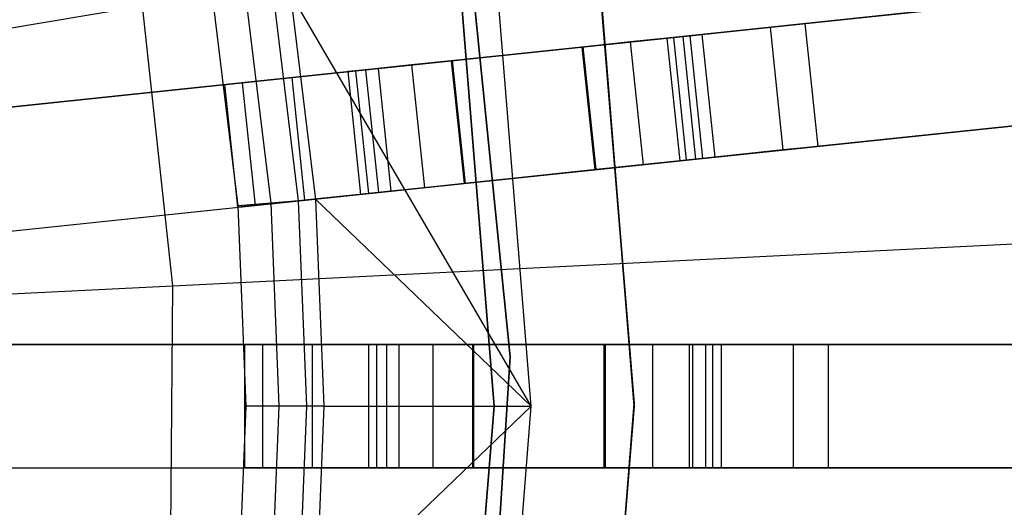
# Model space of a CAD drawing. Extents: x 0.4 to 55.5, y 0.4 to 55.5.
# Tile 82 of 103: x 30.7 to 31.9, y 27.8 to 28.4. Entities that reach past the tile are written whole.
import ezdxf

# ---------------------------------------------------------------- set-up
doc = ezdxf.new("R2010")
doc.units = 0
doc.header["$LTSCALE"] = 2.54
doc.layers.get('0').update_dxf_attribs({"color": 13, "linetype": 'CONTINUOUS'})

# ---------------------------------------------------------------- blocks, each defined once
blk = doc.blocks.new('M_STL')
at = {"color": 0}
for p, q in [((31.4706, 28.3713, 31.6372), (34.5317, 28.693, 31.3602)), ((31.4706, 28.3713, 31.6372), (34.5317, 28.693, 31.3602)), ((34.5695, 28.697, 31.2044), (31.5057, 28.375, 31.4851)), ((34.5695, 28.697, 31.2044), (31.5057, 28.375, 31.4851)), ((31.4863, 28.2221, 31.6372), (34.5473, 28.5438, 31.3602)), ((31.4863, 28.2221, 31.6372), (34.5473, 28.5438, 31.3602)), ((31.5213, 28.2258, 31.4851), (34.5852, 28.5478, 31.2044)), ((31.5213, 28.2258, 31.4851), (34.5852, 28.5478, 31.2044)), ((31.2169, 28.5335, 10.5551), (31.2725, 27.983, 10.5551)), ((31.2725, 27.983, 9.9551), (31.2169, 28.5335, 9.9551)), ((31.2725, 27.983, 9.9551), (31.2169, 28.5335, 9.9551)), ((31.2169, 28.5335, 10.5551), (31.2725, 27.983, 10.5551)), ((31.423, 27.9264, 10.5551), (31.3771, 28.4878, 10.5551)), ((31.3771, 28.4878, 9.9551), (31.423, 27.9264, 9.9551)), ((31.423, 27.9264, 10.5551), (31.3771, 28.4878, 10.5551)), ((31.3771, 28.4878, 9.9551), (31.423, 27.9264, 9.9551)), ((31.3777, 28.4844, 10.7551), (31.423, 27.923, 10.7551)), ((31.423, 27.923, 10.5551), (31.3777, 28.4844, 10.5551)), ((31.3777, 28.4844, 10.7551), (31.423, 27.923, 10.7551)), ((31.423, 27.923, 10.5551), (31.3777, 28.4844, 10.5551)), ((31.298, 27.923, 31.7191), (31.2543, 28.4644, 31.7191)), ((31.298, 27.923, 31.7191), (31.2543, 28.4644, 31.7191)), ((31.2099, 28.4572, 10.2551), (31.253, 27.923, 10.2551)), ((31.253, 27.923, 10.1551), (31.2099, 28.4572, 10.1551)), ((31.253, 27.923, 10.1551), (31.2099, 28.4572, 10.1551)), ((31.2099, 28.4572, 10.2551), (31.253, 27.923, 10.2551)), ((31.6307, 28.3881, 10.6684), (32.2712, 28.4554, 2.4076)), ((31.6307, 28.3881, 10.6684), (32.2712, 28.4554, 2.4076)), ((32.1225, 28.4398, 2.3959), (31.482, 28.3725, 10.6567)), ((32.1225, 28.4398, 2.3959), (31.482, 28.3725, 10.6567)), ((30.9818, 28.1699, 32.5107), (30.9521, 28.4153, 32.5107)), ((30.9818, 28.1699, 32.5107), (30.9521, 28.4153, 32.5107)), ((31.0151, 28.1726, 32.4868), (30.985, 28.4206, 32.4868)), ((31.0151, 28.1726, 32.4868), (30.985, 28.4206, 32.4868)), ((31.0361, 28.1743, 32.4516), (31.0058, 28.424, 32.4516)), ((31.298, 27.923, 31.7191), (31.0058, 28.424, 32.4516)), ((31.0361, 28.1743, 32.4516), (31.0058, 28.424, 32.4516)), ((31.298, 27.923, 31.7191), (31.0058, 28.424, 32.4516)), ((29.6385, 28.2107, 199.0052), (30.8255, 28.4098, 199.1905)), ((29.6385, 28.2107, 199.0052), (30.8255, 28.4098, 199.1905)), ((30.8624, 28.0695, 199.1905), (30.8255, 28.4098, 199.1905)), ((30.8624, 28.0695, 199.1905), (30.8255, 28.4098, 199.1905)), ((30.9418, 28.1667, 32.5191), (30.9124, 28.4088, 32.5191)), ((30.9418, 28.1667, 32.5191), (30.9124, 28.4088, 32.5191)), ((31.4905, 28.3734, 10.8876), (31.5881, 28.3836, 10.7958)), ((31.4905, 28.3734, 10.8876), (31.5881, 28.3836, 10.7958)), ((31.5881, 28.3836, 10.7958), (31.6307, 28.3881, 10.6684)), ((31.5881, 28.3836, 10.7958), (31.6307, 28.3881, 10.6684)), ((31.5881, 28.3836, 10.7958), (31.6038, 28.2345, 10.7958)), ((31.5881, 28.3836, 10.7958), (31.6038, 28.2345, 10.7958)), ((31.6464, 28.2389, 10.6684), (31.6307, 28.3881, 10.6684)), ((31.6464, 28.2389, 10.6684), (31.6307, 28.3881, 10.6684)), ((31.5057, 28.375, 31.4851), (30.5365, 28.2731, 31.52)), ((31.5057, 28.375, 31.4851), (30.5365, 28.2731, 31.52)), ((30.5387, 28.2733, 31.67), (31.4706, 28.3713, 31.6372)), ((30.5387, 28.2733, 31.67), (31.4706, 28.3713, 31.6372)), ((31.4183, 28.3658, 10.7564), (31.3595, 28.3596, 10.772)), ((31.4183, 28.3658, 10.7564), (31.3595, 28.3596, 10.772)), ((31.3612, 28.3598, 10.922), (31.4905, 28.3734, 10.8876)), ((31.3612, 28.3598, 10.922), (31.4905, 28.3734, 10.8876)), ((31.4626, 28.3704, 10.7146), (31.4183, 28.3658, 10.7564)), ((31.4626, 28.3704, 10.7146), (31.4183, 28.3658, 10.7564)), ((31.4183, 28.3658, 10.7564), (31.4339, 28.2166, 10.7564)), ((31.4183, 28.3658, 10.7564), (31.4339, 28.2166, 10.7564)), ((31.482, 28.3725, 10.6567), (31.4626, 28.3704, 10.7146)), ((31.482, 28.3725, 10.6567), (31.4626, 28.3704, 10.7146)), ((31.4626, 28.3704, 10.7146), (31.4783, 28.2213, 10.7146)), ((31.4626, 28.3704, 10.7146), (31.4783, 28.2213, 10.7146)), ((31.4706, 28.3713, 31.6372), (31.4863, 28.2221, 31.6372)), ((31.4706, 28.3713, 31.6372), (31.4863, 28.2221, 31.6372)), ((31.482, 28.3725, 10.6567), (31.4977, 28.2233, 10.6567)), ((31.482, 28.3725, 10.6567), (31.4977, 28.2233, 10.6567)), ((31.4905, 28.3734, 10.8876), (31.5062, 28.2242, 10.8876)), ((31.4905, 28.3734, 10.8876), (31.5062, 28.2242, 10.8876)), ((31.5213, 28.2258, 31.4851), (31.5057, 28.375, 31.4851)), ((31.5213, 28.2258, 31.4851), (31.5057, 28.375, 31.4851)), ((31.3595, 28.3596, 10.772), (31.2006, 28.3429, 10.7739)), ((31.3595, 28.3596, 10.772), (31.2006, 28.3429, 10.7739)), ((31.2023, 28.3431, 10.9238), (31.3612, 28.3598, 10.922)), ((31.2023, 28.3431, 10.9238), (31.3612, 28.3598, 10.922)), ((31.3595, 28.3596, 10.772), (31.3752, 28.2104, 10.772)), ((31.3595, 28.3596, 10.772), (31.3752, 28.2104, 10.772)), ((31.3769, 28.2106, 10.922), (31.3612, 28.3598, 10.922)), ((31.3769, 28.2106, 10.922), (31.3612, 28.3598, 10.922)), ((31.0967, 28.332, 10.9038), (31.2023, 28.3431, 10.9238)), ((31.0967, 28.332, 10.9038), (31.2023, 28.3431, 10.9238)), ((31.2006, 28.3429, 10.7739), (31.1526, 28.3379, 10.7648)), ((31.2006, 28.3429, 10.7739), (31.1526, 28.3379, 10.7648)), ((31.2006, 28.3429, 10.7739), (31.2163, 28.1937, 10.7739)), ((31.2006, 28.3429, 10.7739), (31.2163, 28.1937, 10.7739)), ((31.218, 28.1939, 10.9238), (31.2023, 28.3431, 10.9238)), ((31.218, 28.1939, 10.9238), (31.2023, 28.3431, 10.9238)), ((30.9257, 28.314, 10.2252), (31.0749, 28.3297, 10.2252)), ((30.9257, 28.314, 10.2252), (31.0749, 28.3297, 10.2252)), ((31.0069, 28.3225, 10.8444), (31.0967, 28.332, 10.9038)), ((31.0069, 28.3225, 10.8444), (31.0967, 28.332, 10.9038)), ((31.0845, 28.3307, 10.697), (31.0749, 28.3297, 10.6489)), ((31.0845, 28.3307, 10.697), (31.0749, 28.3297, 10.6489)), ((31.0749, 28.3297, 10.2252), (31.0905, 28.1805, 10.2252)), ((31.0749, 28.3297, 10.6489), (31.0749, 28.3297, 10.2252)), ((31.0749, 28.3297, 10.6489), (31.0905, 28.1805, 10.6489)), ((31.0749, 28.3297, 10.2252), (31.0905, 28.1805, 10.2252)), ((31.0749, 28.3297, 10.6489), (31.0905, 28.1805, 10.6489)), ((31.0749, 28.3297, 10.6489), (31.0749, 28.3297, 10.2252)), ((31.1118, 28.3336, 10.7378), (31.0845, 28.3307, 10.697)), ((31.1118, 28.3336, 10.7378), (31.0845, 28.3307, 10.697)), ((31.0845, 28.3307, 10.697), (31.1001, 28.1815, 10.697)), ((31.0845, 28.3307, 10.697), (31.1001, 28.1815, 10.697)), ((31.0967, 28.332, 10.9038), (31.1124, 28.1828, 10.9038)), ((31.0967, 28.332, 10.9038), (31.1124, 28.1828, 10.9038)), ((31.1526, 28.3379, 10.7648), (31.1118, 28.3336, 10.7378)), ((31.1526, 28.3379, 10.7648), (31.1118, 28.3336, 10.7378)), ((31.1118, 28.3336, 10.7378), (31.1275, 28.1844, 10.7378)), ((31.1118, 28.3336, 10.7378), (31.1275, 28.1844, 10.7378)), ((31.1526, 28.3379, 10.7648), (31.1683, 28.1887, 10.7648)), ((31.1526, 28.3379, 10.7648), (31.1683, 28.1887, 10.7648)), ((30.9468, 28.3162, 10.7548), (31.0069, 28.3225, 10.8444)), ((30.9468, 28.3162, 10.7548), (31.0069, 28.3225, 10.8444)), ((31.0069, 28.3225, 10.8444), (31.0226, 28.1734, 10.8444)), ((31.0069, 28.3225, 10.8444), (31.0226, 28.1734, 10.8444)), ((30.9257, 28.314, 10.6489), (30.9468, 28.3162, 10.7548)), ((30.9257, 28.314, 10.6489), (30.9468, 28.3162, 10.7548)), ((30.9414, 28.1648, 10.2252), (30.9257, 28.314, 10.2252)), ((30.9414, 28.1648, 10.2252), (30.9257, 28.314, 10.2252)), ((30.9414, 28.1648, 10.6489), (30.9257, 28.314, 10.6489)), ((30.9257, 28.314, 10.2252), (30.9257, 28.314, 10.6489)), ((30.9414, 28.1648, 10.6489), (30.9257, 28.314, 10.6489)), ((30.9257, 28.314, 10.2252), (30.9257, 28.314, 10.6489)), ((30.9468, 28.3162, 10.7548), (30.9625, 28.1671, 10.7548)), ((30.9468, 28.3162, 10.7548), (30.9625, 28.1671, 10.7548)), ((32.2869, 28.3063, 2.4076), (31.6464, 28.2389, 10.6684)), ((32.2869, 28.3063, 2.4076), (31.6464, 28.2389, 10.6684)), ((32.1382, 28.2906, 2.3959), (31.4977, 28.2233, 10.6567)), ((32.1382, 28.2906, 2.3959), (31.4977, 28.2233, 10.6567)), ((31.6038, 28.2345, 10.7958), (31.5062, 28.2242, 10.8876)), ((31.6038, 28.2345, 10.7958), (31.5062, 28.2242, 10.8876)), ((31.6464, 28.2389, 10.6684), (31.6038, 28.2345, 10.7958)), ((31.6464, 28.2389, 10.6684), (31.6038, 28.2345, 10.7958)), ((30.5522, 28.1239, 31.52), (31.5213, 28.2258, 31.4851)), ((30.5522, 28.1239, 31.52), (31.5213, 28.2258, 31.4851)), ((30.5544, 28.1242, 31.67), (31.4863, 28.2221, 31.6372)), ((30.5544, 28.1242, 31.67), (31.4863, 28.2221, 31.6372)), ((31.5062, 28.2242, 10.8876), (31.3769, 28.2106, 10.922)), ((31.5062, 28.2242, 10.8876), (31.3769, 28.2106, 10.922)), ((31.4783, 28.2213, 10.7146), (31.4339, 28.2166, 10.7564)), ((31.4783, 28.2213, 10.7146), (31.4339, 28.2166, 10.7564)), ((31.4977, 28.2233, 10.6567), (31.4783, 28.2213, 10.7146)), ((31.4977, 28.2233, 10.6567), (31.4783, 28.2213, 10.7146)), ((31.3752, 28.2104, 10.772), (31.2163, 28.1937, 10.7739)), ((31.3752, 28.2104, 10.772), (31.2163, 28.1937, 10.7739)), ((31.3769, 28.2106, 10.922), (31.218, 28.1939, 10.9238)), ((31.3769, 28.2106, 10.922), (31.218, 28.1939, 10.9238)), ((31.4339, 28.2166, 10.7564), (31.3752, 28.2104, 10.772)), ((31.4339, 28.2166, 10.7564), (31.3752, 28.2104, 10.772)), ((31.218, 28.1939, 10.9238), (31.1124, 28.1828, 10.9038)), ((31.218, 28.1939, 10.9238), (31.1124, 28.1828, 10.9038)), ((31.1683, 28.1887, 10.7648), (31.1275, 28.1844, 10.7378)), ((31.1683, 28.1887, 10.7648), (31.1275, 28.1844, 10.7378)), ((31.2163, 28.1937, 10.7739), (31.1683, 28.1887, 10.7648)), ((31.2163, 28.1937, 10.7739), (31.1683, 28.1887, 10.7648)), ((31.0905, 28.1805, 10.2252), (30.9414, 28.1648, 10.2252)), ((31.0905, 28.1805, 10.2252), (30.9414, 28.1648, 10.2252)), ((31.0226, 28.1734, 10.8444), (30.9625, 28.1671, 10.7548)), ((31.0226, 28.1734, 10.8444), (30.9625, 28.1671, 10.7548)), ((31.0361, 28.1743, 32.4516), (31.0151, 28.1726, 32.4868)), ((31.0361, 28.1743, 32.4516), (31.0151, 28.1726, 32.4868)), ((31.1124, 28.1828, 10.9038), (31.0226, 28.1734, 10.8444)), ((31.1124, 28.1828, 10.9038), (31.0226, 28.1734, 10.8444)), ((31.0462, 27.923, 32.4516), (31.0361, 28.1743, 32.4516)), ((31.0361, 28.1743, 32.4516), (31.298, 27.923, 31.7191)), ((31.0462, 27.923, 32.4516), (31.0361, 28.1743, 32.4516)), ((31.0361, 28.1743, 32.4516), (31.298, 27.923, 31.7191)), ((31.1001, 28.1815, 10.697), (31.0905, 28.1805, 10.6489)), ((31.1001, 28.1815, 10.697), (31.0905, 28.1805, 10.6489)), ((31.0905, 28.1805, 10.6489), (31.0905, 28.1805, 10.2252)), ((31.0905, 28.1805, 10.6489), (31.0905, 28.1805, 10.2252)), ((31.1275, 28.1844, 10.7378), (31.1001, 28.1815, 10.697)), ((31.1275, 28.1844, 10.7378), (31.1001, 28.1815, 10.697)), ((30.9625, 28.1671, 10.7548), (30.9414, 28.1648, 10.6489)), ((30.9625, 28.1671, 10.7548), (30.9414, 28.1648, 10.6489)), ((30.9414, 28.1648, 10.6489), (30.9414, 28.1648, 10.2252)), ((30.9414, 28.1648, 10.6489), (30.9414, 28.1648, 10.2252)), ((30.9818, 28.1699, 32.5107), (30.9418, 28.1667, 32.5191)), ((30.9818, 28.1699, 32.5107), (30.9418, 28.1667, 32.5191)), ((30.9516, 27.923, 32.5191), (30.9418, 28.1667, 32.5191)), ((30.9516, 27.923, 32.5191), (30.9418, 28.1667, 32.5191)), ((31.0151, 28.1726, 32.4868), (30.9818, 28.1699, 32.5107)), ((31.0151, 28.1726, 32.4868), (30.9818, 28.1699, 32.5107)), ((30.9918, 27.923, 32.5107), (30.9818, 28.1699, 32.5107)), ((30.9918, 27.923, 32.5107), (30.9818, 28.1699, 32.5107)), ((31.0252, 27.923, 32.4868), (31.0151, 28.1726, 32.4868)), ((31.0252, 27.923, 32.4868), (31.0151, 28.1726, 32.4868)), ((30.8624, 28.0695, 199.1905), (32.0461, 28.1285, 199.4703)), ((30.8624, 28.0695, 199.1905), (32.0461, 28.1285, 199.4703)), ((29.6603, 28.0096, 199.0052), (30.8624, 28.0695, 199.1905)), ((29.6603, 28.0096, 199.0052), (30.8624, 28.0695, 199.1905)), ((30.8595, 27.7273, 199.1905), (30.8624, 28.0695, 199.1905)), ((30.8595, 27.7273, 199.1905), (30.8624, 28.0695, 199.1905)), ((31.5289, 27.998, 31.4853), (30.5588, 27.998, 31.52)), ((31.5289, 27.998, 31.4853), (30.5588, 27.998, 31.52)), ((30.561, 27.998, 31.67), (31.4938, 27.998, 31.6374)), ((30.561, 27.998, 31.67), (31.4938, 27.998, 31.6374)), ((30.9501, 27.848, 10.2252), (30.9501, 27.998, 10.2252)), ((30.9501, 27.998, 10.2252), (31.1001, 27.998, 10.2252)), ((30.9501, 27.848, 10.2252), (30.9501, 27.998, 10.2252)), ((30.9501, 27.848, 10.6489), (30.9501, 27.998, 10.6489)), ((30.9501, 27.998, 10.2252), (30.9501, 27.998, 10.6489)), ((30.9501, 27.998, 10.6489), (30.9714, 27.998, 10.7548)), ((30.9501, 27.848, 10.6489), (30.9501, 27.998, 10.6489)), ((30.9501, 27.998, 10.2252), (31.1001, 27.998, 10.2252)), ((30.9501, 27.998, 10.2252), (30.9501, 27.998, 10.6489)), ((30.9501, 27.998, 10.6489), (30.9714, 27.998, 10.7548)), ((30.9714, 27.998, 10.7548), (31.0318, 27.998, 10.8444)), ((30.9714, 27.998, 10.7548), (30.9714, 27.848, 10.7548)), ((30.9714, 27.998, 10.7548), (30.9714, 27.848, 10.7548)), ((30.9714, 27.998, 10.7548), (31.0318, 27.998, 10.8444)), ((31.0318, 27.998, 10.8444), (31.1221, 27.998, 10.9038)), ((31.0318, 27.998, 10.8444), (31.0318, 27.848, 10.8444)), ((31.0318, 27.998, 10.8444), (31.0318, 27.848, 10.8444)), ((31.0318, 27.998, 10.8444), (31.1221, 27.998, 10.9038)), ((31.1001, 27.998, 10.2252), (31.1001, 27.848, 10.2252)), ((31.1001, 27.998, 10.6489), (31.1001, 27.998, 10.2252)), ((31.1001, 27.998, 10.6489), (31.1001, 27.848, 10.6489)), ((31.1001, 27.998, 10.2252), (31.1001, 27.848, 10.2252)), ((31.1001, 27.998, 10.6489), (31.1001, 27.848, 10.6489)), ((31.1098, 27.998, 10.697), (31.1001, 27.998, 10.6489)), ((31.1098, 27.998, 10.697), (31.1001, 27.998, 10.6489)), ((31.1001, 27.998, 10.6489), (31.1001, 27.998, 10.2252)), ((31.1098, 27.998, 10.697), (31.1098, 27.848, 10.697)), ((31.1098, 27.998, 10.697), (31.1098, 27.848, 10.697)), ((31.1372, 27.998, 10.7378), (31.1098, 27.998, 10.697)), ((31.1372, 27.998, 10.7378), (31.1098, 27.998, 10.697)), ((31.1221, 27.998, 10.9038), (31.2283, 27.998, 10.9238)), ((31.1221, 27.998, 10.9038), (31.1221, 27.848, 10.9038)), ((31.1221, 27.998, 10.9038), (31.1221, 27.848, 10.9038)), ((31.1221, 27.998, 10.9038), (31.2283, 27.998, 10.9238)), ((31.1372, 27.998, 10.7378), (31.1372, 27.848, 10.7378)), ((31.1372, 27.998, 10.7378), (31.1372, 27.848, 10.7378)), ((31.1783, 27.998, 10.7648), (31.1372, 27.998, 10.7378)), ((31.1783, 27.998, 10.7648), (31.1372, 27.998, 10.7378)), ((31.1783, 27.998, 10.7648), (31.1783, 27.848, 10.7648)), ((31.1783, 27.998, 10.7648), (31.1783, 27.848, 10.7648)), ((31.2266, 27.998, 10.7739), (31.1783, 27.998, 10.7648)), ((31.2266, 27.998, 10.7739), (31.1783, 27.998, 10.7648)), ((31.2266, 27.998, 10.7739), (31.2266, 27.848, 10.7739)), ((31.3863, 27.998, 10.772), (31.2266, 27.998, 10.7739)), ((31.2266, 27.998, 10.7739), (31.2266, 27.848, 10.7739)), ((31.3863, 27.998, 10.772), (31.2266, 27.998, 10.7739)), ((31.2283, 27.848, 10.9238), (31.2283, 27.998, 10.9238)), ((31.2283, 27.848, 10.9238), (31.2283, 27.998, 10.9238)), ((31.2283, 27.998, 10.9238), (31.3881, 27.998, 10.922)), ((31.2283, 27.998, 10.9238), (31.3881, 27.998, 10.922)), ((31.3863, 27.998, 10.772), (31.3863, 27.848, 10.772)), ((31.3863, 27.998, 10.772), (31.3863, 27.848, 10.772)), ((31.4454, 27.998, 10.7564), (31.3863, 27.998, 10.772)), ((31.4454, 27.998, 10.7564), (31.3863, 27.998, 10.772)), ((31.3881, 27.848, 10.922), (31.3881, 27.998, 10.922)), ((31.3881, 27.998, 10.922), (31.518, 27.998, 10.8876)), ((31.3881, 27.848, 10.922), (31.3881, 27.998, 10.922)), ((31.3881, 27.998, 10.922), (31.518, 27.998, 10.8876)), ((31.4454, 27.998, 10.7564), (31.4454, 27.848, 10.7564)), ((31.4454, 27.998, 10.7564), (31.4454, 27.848, 10.7564)), ((31.49, 27.998, 10.7146), (31.4454, 27.998, 10.7564)), ((31.49, 27.998, 10.7146), (31.4454, 27.998, 10.7564)), ((31.49, 27.998, 10.7146), (31.49, 27.848, 10.7146)), ((31.49, 27.998, 10.7146), (31.49, 27.848, 10.7146)), ((31.5095, 27.998, 10.6567), (31.49, 27.998, 10.7146)), ((31.5095, 27.998, 10.6567), (31.49, 27.998, 10.7146)), ((31.4938, 27.998, 31.6374), (34.5698, 27.998, 31.3609)), ((31.4938, 27.998, 31.6374), (34.5698, 27.998, 31.3609)), ((31.4938, 27.998, 31.6374), (31.4938, 27.848, 31.6374)), ((31.4938, 27.998, 31.6374), (31.4938, 27.848, 31.6374)), ((31.5095, 27.998, 10.6567), (31.5095, 27.848, 10.6567)), ((32.1535, 27.998, 2.3959), (31.5095, 27.998, 10.6567)), ((31.5095, 27.998, 10.6567), (31.5095, 27.848, 10.6567)), ((32.1535, 27.998, 2.3959), (31.5095, 27.998, 10.6567)), ((31.518, 27.998, 10.8876), (31.6162, 27.998, 10.7958)), ((31.518, 27.998, 10.8876), (31.518, 27.848, 10.8876)), ((31.518, 27.998, 10.8876), (31.518, 27.848, 10.8876)), ((31.518, 27.998, 10.8876), (31.6162, 27.998, 10.7958)), ((34.6077, 27.998, 31.2051), (31.5289, 27.998, 31.4853)), ((31.5289, 27.848, 31.4853), (31.5289, 27.998, 31.4853)), ((34.6077, 27.998, 31.2051), (31.5289, 27.998, 31.4853)), ((31.5289, 27.848, 31.4853), (31.5289, 27.998, 31.4853)), ((31.6162, 27.998, 10.7958), (31.659, 27.998, 10.6684)), ((31.6162, 27.998, 10.7958), (31.6162, 27.848, 10.7958)), ((31.6162, 27.998, 10.7958), (31.6162, 27.848, 10.7958)), ((31.6162, 27.998, 10.7958), (31.659, 27.998, 10.6684)), ((31.659, 27.848, 10.6684), (31.659, 27.998, 10.6684)), ((31.659, 27.848, 10.6684), (31.659, 27.998, 10.6684)), ((31.659, 27.998, 10.6684), (32.303, 27.998, 2.4076)), ((31.659, 27.998, 10.6684), (32.303, 27.998, 2.4076)), ((31.2725, 27.983, 10.5551), (31.2367, 27.4309, 10.5551)), ((31.2367, 27.4309, 9.9551), (31.2725, 27.983, 9.9551)), ((31.2367, 27.4309, 9.9551), (31.2725, 27.983, 9.9551)), ((31.2725, 27.983, 10.5551), (31.2367, 27.4309, 10.5551)), ((31.2725, 27.983, 9.9551), (31.2725, 27.983, 10.5551)), ((31.2725, 27.983, 9.9551), (31.2725, 27.983, 10.5551)), ((30.9418, 27.6793, 32.5191), (30.9516, 27.923, 32.5191)), ((30.9418, 27.6793, 32.5191), (30.9516, 27.923, 32.5191)), ((30.9918, 27.923, 32.5107), (30.9516, 27.923, 32.5191)), ((30.9918, 27.923, 32.5107), (30.9516, 27.923, 32.5191)), ((30.9818, 27.6761, 32.5107), (30.9918, 27.923, 32.5107)), ((30.9818, 27.6761, 32.5107), (30.9918, 27.923, 32.5107)), ((31.0252, 27.923, 32.4868), (30.9918, 27.923, 32.5107)), ((31.0252, 27.923, 32.4868), (30.9918, 27.923, 32.5107)), ((31.0151, 27.6734, 32.4868), (31.0252, 27.923, 32.4868)), ((31.0151, 27.6734, 32.4868), (31.0252, 27.923, 32.4868)), ((31.0462, 27.923, 32.4516), (31.0252, 27.923, 32.4868)), ((31.0462, 27.923, 32.4516), (31.0252, 27.923, 32.4868)), ((31.0361, 27.6717, 32.4516), (31.0462, 27.923, 32.4516)), ((31.0361, 27.6717, 32.4516), (31.0462, 27.923, 32.4516)), ((31.0361, 27.6717, 32.4516), (31.298, 27.923, 31.7191)), ((31.0361, 27.6717, 32.4516), (31.298, 27.923, 31.7191)), ((31.0462, 27.923, 32.4516), (31.298, 27.923, 31.7191)), ((31.0462, 27.923, 32.4516), (31.298, 27.923, 31.7191)), ((31.2099, 27.3888, 10.1551), (31.253, 27.923, 10.1551)), ((31.253, 27.923, 10.2551), (31.2099, 27.3888, 10.2551)), ((31.2099, 27.3888, 10.1551), (31.253, 27.923, 10.1551)), ((31.253, 27.923, 10.2551), (31.2099, 27.3888, 10.2551)), ((31.253, 27.923, 10.1551), (31.253, 27.923, 10.2551)), ((31.253, 27.923, 10.1551), (31.253, 27.923, 10.2551)), ((31.2543, 27.3816, 31.7191), (31.298, 27.923, 31.7191)), ((31.2543, 27.3816, 31.7191), (31.298, 27.923, 31.7191)), ((31.3777, 27.3616, 10.5551), (31.423, 27.923, 10.5551)), ((31.423, 27.923, 10.7551), (31.3777, 27.3616, 10.7551)), ((31.423, 27.923, 10.7551), (31.3777, 27.3616, 10.7551)), ((31.3777, 27.3616, 10.5551), (31.423, 27.923, 10.5551)), ((31.3782, 27.3649, 10.5551), (31.423, 27.9264, 10.5551)), ((31.423, 27.9264, 9.9551), (31.3782, 27.3649, 9.9551)), ((31.3782, 27.3649, 10.5551), (31.423, 27.9264, 10.5551)), ((31.423, 27.9264, 9.9551), (31.3782, 27.3649, 9.9551)), ((31.423, 27.9264, 10.5551), (31.423, 27.9264, 9.9551)), ((31.423, 27.9264, 10.5551), (31.423, 27.9264, 9.9551)), ((31.423, 27.923, 10.7551), (31.423, 27.923, 10.5551)), ((31.423, 27.923, 10.7551), (31.423, 27.923, 10.5551)), ((30.5588, 27.848, 31.52), (31.5289, 27.848, 31.4853)), ((30.5588, 27.848, 31.52), (31.5289, 27.848, 31.4853)), ((30.561, 27.848, 31.67), (31.4938, 27.848, 31.6374)), ((30.561, 27.848, 31.67), (31.4938, 27.848, 31.6374)), ((31.1001, 27.848, 10.2252), (30.9501, 27.848, 10.2252)), ((30.9714, 27.848, 10.7548), (30.9501, 27.848, 10.6489)), ((30.9501, 27.848, 10.6489), (30.9501, 27.848, 10.2252)), ((31.1001, 27.848, 10.2252), (30.9501, 27.848, 10.2252)), ((30.9501, 27.848, 10.6489), (30.9501, 27.848, 10.2252)), ((30.9714, 27.848, 10.7548), (30.9501, 27.848, 10.6489)), ((31.0318, 27.848, 10.8444), (30.9714, 27.848, 10.7548)), ((31.0318, 27.848, 10.8444), (30.9714, 27.848, 10.7548)), ((31.1221, 27.848, 10.9038), (31.0318, 27.848, 10.8444)), ((31.1221, 27.848, 10.9038), (31.0318, 27.848, 10.8444)), ((31.1001, 27.848, 10.6489), (31.1001, 27.848, 10.2252)), ((31.1098, 27.848, 10.697), (31.1001, 27.848, 10.6489)), ((31.1001, 27.848, 10.6489), (31.1001, 27.848, 10.2252)), ((31.1098, 27.848, 10.697), (31.1001, 27.848, 10.6489)), ((31.1372, 27.848, 10.7378), (31.1098, 27.848, 10.697)), ((31.1372, 27.848, 10.7378), (31.1098, 27.848, 10.697)), ((31.2283, 27.848, 10.9238), (31.1221, 27.848, 10.9038)), ((31.2283, 27.848, 10.9238), (31.1221, 27.848, 10.9038)), ((31.1783, 27.848, 10.7648), (31.1372, 27.848, 10.7378)), ((31.1783, 27.848, 10.7648), (31.1372, 27.848, 10.7378)), ((31.2266, 27.848, 10.7739), (31.1783, 27.848, 10.7648)), ((31.2266, 27.848, 10.7739), (31.1783, 27.848, 10.7648)), ((31.3863, 27.848, 10.772), (31.2266, 27.848, 10.7739)), ((31.3863, 27.848, 10.772), (31.2266, 27.848, 10.7739)), ((31.3881, 27.848, 10.922), (31.2283, 27.848, 10.9238)), ((31.3881, 27.848, 10.922), (31.2283, 27.848, 10.9238)), ((31.4454, 27.848, 10.7564), (31.3863, 27.848, 10.772)), ((31.4454, 27.848, 10.7564), (31.3863, 27.848, 10.772)), ((31.518, 27.848, 10.8876), (31.3881, 27.848, 10.922)), ((31.518, 27.848, 10.8876), (31.3881, 27.848, 10.922)), ((31.49, 27.848, 10.7146), (31.4454, 27.848, 10.7564)), ((31.49, 27.848, 10.7146), (31.4454, 27.848, 10.7564)), ((31.5095, 27.848, 10.6567), (31.49, 27.848, 10.7146)), ((31.5095, 27.848, 10.6567), (31.49, 27.848, 10.7146)), ((31.4938, 27.848, 31.6374), (34.5698, 27.848, 31.3609)), ((31.4938, 27.848, 31.6374), (34.5698, 27.848, 31.3609)), ((32.1535, 27.848, 2.3959), (31.5095, 27.848, 10.6567)), ((32.1535, 27.848, 2.3959), (31.5095, 27.848, 10.6567)), ((31.6162, 27.848, 10.7958), (31.518, 27.848, 10.8876)), ((31.6162, 27.848, 10.7958), (31.518, 27.848, 10.8876)), ((31.5289, 27.848, 31.4853), (34.6077, 27.848, 31.2051)), ((31.5289, 27.848, 31.4853), (34.6077, 27.848, 31.2051)), ((31.659, 27.848, 10.6684), (31.6162, 27.848, 10.7958)), ((31.659, 27.848, 10.6684), (31.6162, 27.848, 10.7958)), ((32.303, 27.848, 2.4076), (31.659, 27.848, 10.6684)), ((32.303, 27.848, 2.4076), (31.659, 27.848, 10.6684))]:
    blk.add_line(p, q, dxfattribs=at)

msp = doc.modelspace()

# ---------------------------------------------------------------- block references
at = {"color": 0}
msp.add_blockref('M_STL', (0, 0), dxfattribs=at)

doc.saveas('drawing.dxf')
